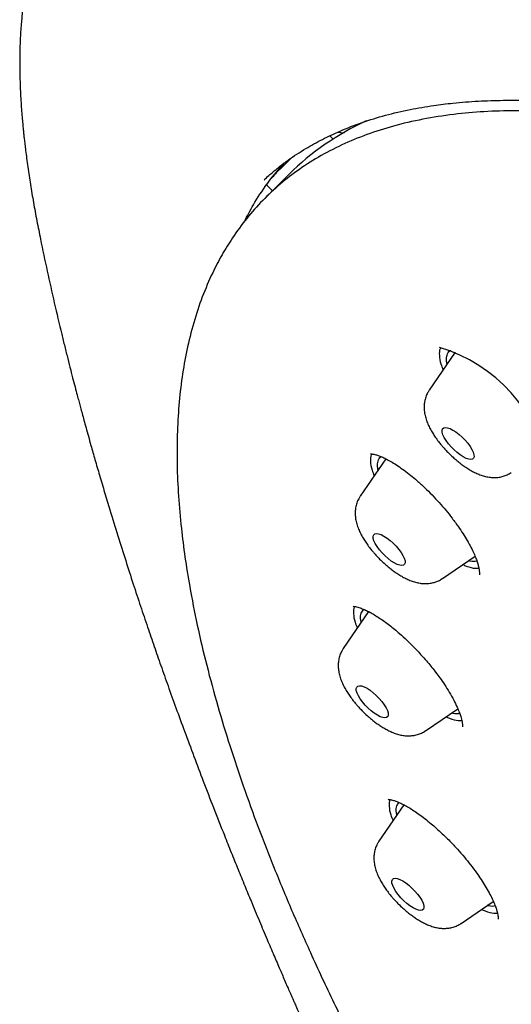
# Model space of a CAD drawing. Header units: millimetres. Extents: x 8 to 1577, y 12 to 2534.
# Tile 33 of 115: x 1302 to 1313, y 905 to 926. Entities that reach past the tile are written whole.
import ezdxf

# ---------------------------------------------------------------- set-up
doc = ezdxf.new("R2010")
doc.units = ezdxf.units.MM

msp = doc.modelspace()

# ---------------------------------------------------------------- linework, layer by layer
at = {"color": 7, "linetype": 'Continuous', "lineweight": 30}
for p, q in [((1309.626, 923.764), (1309.613, 923.752)), ((1309, 923.412), (1308.932, 923.478)), ((1309.094, 923.555), (1309.237, 923.545)), ((1307.689, 922.568), (1307.983, 922.915)), ((1308.125, 923.015), (1307.95, 922.844)), ((1308.071, 922.669), (1307.573, 922.172)), ((1307.566, 922.552), (1307.561, 922.548)), ((1307.606, 922.45), (1307.73, 922.328)), ((1307.614, 922.467), (1307.607, 922.452)), ((1307.615, 922.467), (1307.689, 922.568)), ((1311.565, 918.933), (1311.019, 918.136)), ((1310.111, 916.695), (1309.572, 915.909)), ((1311.296, 914.181), (1311.982, 914.648)), ((1309.747, 913.486), (1309.216, 912.711)), ((1310.94, 910.983), (1311.62, 911.446)), ((1310.487, 909.428), (1309.965, 908.666)), ((1311.689, 906.938), (1312.365, 907.399))]:
    msp.add_line(p, q, dxfattribs=at)
at = {"color": 7, "linetype": 'Continuous', "lineweight": 30, "flags": 128}
for points in [[(1311.735, 916.735), (1311.671, 916.776), (1311.605, 916.827), (1311.54, 916.885), (1311.478, 916.948), (1311.422, 917.013), (1311.374, 917.079), (1311.335, 917.142), (1311.308, 917.201), (1311.293, 917.253), (1311.29, 917.295), (1311.301, 917.327), (1311.324, 917.347), (1311.359, 917.354), (1311.404, 917.349), (1311.457, 917.33), (1311.517, 917.3), (1311.581, 917.259), (1311.647, 917.208), (1311.712, 917.15), (1311.774, 917.087), (1311.83, 917.022), (1311.878, 916.956), (1311.917, 916.892), (1311.944, 916.834), (1311.959, 916.782), (1311.961, 916.74), (1311.951, 916.708), (1311.928, 916.688), (1311.893, 916.68), (1311.848, 916.686), (1311.795, 916.705), (1311.735, 916.735)], [(1310.287, 914.508), (1310.223, 914.549), (1310.157, 914.599), (1310.092, 914.657), (1310.031, 914.72), (1309.974, 914.786), (1309.926, 914.852), (1309.888, 914.915), (1309.86, 914.974), (1309.845, 915.025), (1309.843, 915.068), (1309.854, 915.1), (1309.877, 915.12), (1309.911, 915.127), (1309.956, 915.121), (1310.01, 915.103), (1310.07, 915.073), (1310.134, 915.031), (1310.2, 914.981), (1310.265, 914.923), (1310.327, 914.86), (1310.383, 914.794), (1310.431, 914.728), (1310.469, 914.665), (1310.497, 914.606), (1310.512, 914.555), (1310.514, 914.512), (1310.504, 914.48), (1310.481, 914.46), (1310.446, 914.453), (1310.401, 914.459), (1310.347, 914.477), (1310.287, 914.508)], [(1309.931, 911.31), (1309.867, 911.351), (1309.801, 911.402), (1309.736, 911.46), (1309.675, 911.522), (1309.619, 911.588), (1309.57, 911.654), (1309.532, 911.717), (1309.504, 911.776), (1309.489, 911.828), (1309.487, 911.87), (1309.498, 911.902), (1309.521, 911.922), (1309.555, 911.929), (1309.6, 911.924), (1309.654, 911.905), (1309.714, 911.875), (1309.778, 911.834), (1309.844, 911.783), (1309.909, 911.725), (1309.971, 911.662), (1310.027, 911.597), (1310.075, 911.531), (1310.113, 911.467), (1310.141, 911.409), (1310.156, 911.357), (1310.158, 911.315), (1310.148, 911.283), (1310.125, 911.263), (1310.09, 911.255), (1310.045, 911.261), (1309.991, 911.279), (1309.931, 911.31)], [(1310.681, 907.265), (1310.616, 907.306), (1310.55, 907.356), (1310.485, 907.414), (1310.424, 907.477), (1310.368, 907.543), (1310.319, 907.609), (1310.281, 907.672), (1310.253, 907.731), (1310.238, 907.782), (1310.236, 907.825), (1310.247, 907.857), (1310.27, 907.877), (1310.304, 907.884), (1310.349, 907.878), (1310.403, 907.86), (1310.463, 907.83), (1310.527, 907.788), (1310.593, 907.738), (1310.658, 907.68), (1310.72, 907.617), (1310.776, 907.551), (1310.824, 907.485), (1310.863, 907.422), (1310.89, 907.363), (1310.905, 907.312), (1310.907, 907.269), (1310.897, 907.237), (1310.874, 907.217), (1310.839, 907.21), (1310.794, 907.216), (1310.741, 907.234), (1310.681, 907.265)]]:
    msp.add_lwpolyline(points, dxfattribs=at)
at = {"color": 7, "linetype": 'Continuous', "lineweight": 30}
for centre, radius, start, end in [((1312.056, 918.636), 5.67, 114.5908, 134.6475), ((1310.297, 915.893), 3.28, 10.4387, 73.345)]:
    msp.add_arc(centre, radius, start, end, dxfattribs=at)
for points, knots in [([(1330.363, 922.85), (1330.189, 922.95), (1329.853, 923.143), (1329.37, 923.419), (1328.926, 923.67), (1328.521, 923.898), (1328.155, 924.103), (1327.833, 924.283), (1327.553, 924.438), (1327.311, 924.572), (1327.088, 924.694), (1326.872, 924.812), (1326.399, 925.07), (1325.664, 925.468), (1324.408, 926.134), (1322.895, 926.917), (1321.378, 927.675), (1320.109, 928.29), (1319.082, 928.777), (1318.062, 929.249), (1317.049, 929.706), (1316.042, 930.147), (1315.2, 930.495), (1314.512, 930.764), (1313.969, 930.967), (1313.416, 931.164), (1312.959, 931.317), (1312.599, 931.431), (1312.347, 931.509), (1312.109, 931.579), (1311.894, 931.64), (1311.703, 931.692), (1311.537, 931.736), (1311.374, 931.777), (1311.2, 931.82), (1311.002, 931.866), (1310.784, 931.915), (1310.546, 931.964), (1310.295, 932.012), (1310.042, 932.055), (1309.796, 932.092), (1309.559, 932.123), (1309.327, 932.148), (1309.1, 932.168), (1308.91, 932.181), (1308.758, 932.188), (1308.646, 932.192), (1308.55, 932.195), (1308.465, 932.196), (1308.38, 932.196), (1308.286, 932.196), (1308.176, 932.194), (1308.052, 932.189), (1307.912, 932.182), (1307.764, 932.171), (1307.605, 932.156), (1307.447, 932.137), (1307.295, 932.114), (1307.161, 932.091), (1307.043, 932.067), (1306.93, 932.042), (1306.811, 932.013), (1306.679, 931.976), (1306.536, 931.932), (1306.384, 931.879), (1306.238, 931.821), (1306.108, 931.764), (1306.007, 931.716), (1305.933, 931.678), (1305.875, 931.647), (1305.819, 931.615), (1305.755, 931.578), (1305.671, 931.527), (1305.568, 931.459), (1305.446, 931.371), (1305.32, 931.27), (1305.184, 931.154), (1305.095, 931.064), (1305.048, 931.016)], [0, 0, 0, 0, 0.0170772, 0.0328943, 0.0474538, 0.0607575, 0.0728073, 0.0836045, 0.0926384, 0.1005605, 0.1076749, 0.1148013, 0.1219853, 0.1547593, 0.1882262, 0.2480001, 0.307775, 0.343357, 0.3789401, 0.414533, 0.4501515, 0.485797, 0.5215886, 0.5412134, 0.5612538, 0.5819018, 0.6034357, 0.6133952, 0.623469, 0.6328648, 0.641354, 0.6489363, 0.6556111, 0.6614484, 0.6686521, 0.676768, 0.6857987, 0.6957499, 0.706621, 0.7177991, 0.7283222, 0.7388241, 0.7492995, 0.7597434, 0.7698345, 0.7758402, 0.7811477, 0.7857576, 0.7896709, 0.7934313, 0.7981292, 0.8034429, 0.8096117, 0.8166371, 0.8244968, 0.8322732, 0.8413779, 0.8495722, 0.8568575, 0.8632345, 0.8691575, 0.8759007, 0.8835423, 0.8920659, 0.9014914, 0.9112399, 0.9196892, 0.926739, 0.9312921, 0.9349747, 0.9386613, 0.9432695, 0.9488005, 0.9570134, 0.9666704, 0.9773369, 0.9879596, 1, 1, 1, 1]), ([(1304.051, 929.79), (1304.012, 929.74), (1303.942, 929.65), (1303.852, 929.531), (1303.785, 929.439), (1303.734, 929.369), (1303.693, 929.31), (1303.654, 929.254), (1303.615, 929.196), (1303.563, 929.119), (1303.499, 929.022), (1303.427, 928.907), (1303.358, 928.793), (1303.291, 928.677), (1303.226, 928.56), (1303.167, 928.448), (1303.119, 928.353), (1303.081, 928.274), (1303.046, 928.199), (1303.006, 928.112), (1302.962, 928.011), (1302.92, 927.907), (1302.872, 927.784), (1302.821, 927.644), (1302.763, 927.473), (1302.709, 927.292), (1302.659, 927.108), (1302.619, 926.939), (1302.589, 926.801), (1302.567, 926.687), (1302.551, 926.597), (1302.536, 926.509), (1302.522, 926.424), (1302.51, 926.342), (1302.499, 926.259), (1302.488, 926.168), (1302.476, 926.061), (1302.463, 925.934), (1302.45, 925.787), (1302.439, 925.624), (1302.431, 925.454), (1302.426, 925.288), (1302.423, 925.131), (1302.422, 924.98), (1302.424, 924.809), (1302.428, 924.619), (1302.436, 924.413), (1302.447, 924.221), (1302.459, 924.043), (1302.472, 923.881), (1302.484, 923.738), (1302.496, 923.615), (1302.507, 923.51), (1302.518, 923.409), (1302.531, 923.298), (1302.547, 923.163), (1302.568, 923.003), (1302.601, 922.766), (1302.647, 922.457), (1302.711, 922.08), (1302.782, 921.696), (1302.877, 921.216), (1302.998, 920.642), (1303.146, 919.977), (1303.271, 919.448), (1303.367, 919.056), (1303.43, 918.805), (1303.49, 918.568), (1303.545, 918.354), (1303.594, 918.167), (1303.634, 918.013), (1303.669, 917.885), (1303.7, 917.768), (1303.734, 917.643), (1303.772, 917.501), (1303.816, 917.342), (1303.865, 917.165), (1303.928, 916.943), (1304.005, 916.67), (1304.101, 916.34), (1304.205, 915.989), (1304.332, 915.565), (1304.479, 915.088), (1304.643, 914.567), (1304.802, 914.074), (1304.956, 913.609), (1305.103, 913.172), (1305.244, 912.758), (1305.387, 912.347), (1305.539, 911.918), (1305.705, 911.456), (1305.886, 910.962), (1306.078, 910.447), (1306.28, 909.913), (1306.493, 909.36), (1306.689, 908.863), (1306.862, 908.429), (1307.004, 908.077), (1307.143, 907.736), (1307.292, 907.374), (1307.449, 906.998), (1307.61, 906.616), (1307.754, 906.277), (1307.882, 905.979), (1307.98, 905.752), (1308.053, 905.585), (1308.102, 905.471), (1308.143, 905.377), (1308.175, 905.305), (1308.204, 905.238), (1308.241, 905.154), (1308.293, 905.035), (1308.363, 904.877), (1308.45, 904.682), (1308.554, 904.448), (1308.675, 904.179), (1308.809, 903.884), (1308.95, 903.575), (1309.095, 903.259), (1309.244, 902.936), (1309.397, 902.607), (1309.585, 902.207), (1309.811, 901.731), (1310.077, 901.178), (1310.354, 900.607), (1310.643, 900.02), (1310.944, 899.417), (1311.253, 898.806), (1311.563, 898.201), (1311.895, 897.561), (1312.244, 896.896), (1312.61, 896.209), (1312.964, 895.56), (1313.304, 894.95), (1313.626, 894.384), (1313.929, 893.864), (1314.214, 893.381), (1314.496, 892.913), (1314.822, 892.383), (1315.208, 891.767), (1315.664, 891.06), (1316.067, 890.45), (1316.405, 889.951), (1316.658, 889.584), (1316.901, 889.236), (1317.119, 888.928), (1317.296, 888.68), (1317.434, 888.488), (1317.544, 888.338), (1317.65, 888.192), (1317.766, 888.035), (1317.917, 887.83), (1318.11, 887.571), (1318.353, 887.25), (1318.622, 886.898), (1318.917, 886.518), (1319.235, 886.114), (1319.588, 885.673), (1319.975, 885.198), (1320.384, 884.706), (1320.871, 884.13), (1321.422, 883.493), (1322.032, 882.808), (1322.62, 882.165), (1323.181, 881.565), (1323.679, 881.045), (1324.117, 880.596), (1324.496, 880.212), (1324.857, 879.853), (1325.203, 879.513), (1325.614, 879.114), (1326.111, 878.638), (1326.711, 878.077), (1327.349, 877.492), (1328.025, 876.887), (1328.736, 876.264), (1329.48, 875.628), (1330.256, 874.981), (1330.98, 874.392), (1331.64, 873.866), (1332.216, 873.414), (1332.772, 872.985), (1333.297, 872.586), (1333.789, 872.216), (1334.249, 871.875), (1334.677, 871.562), (1335.075, 871.272), (1335.454, 871), (1335.81, 870.745), (1336.144, 870.509), (1336.409, 870.322), (1336.626, 870.17), (1336.815, 870.038), (1337.03, 869.888), (1337.292, 869.706), (1337.605, 869.49), (1337.972, 869.236), (1338.38, 868.957), (1338.827, 868.652), (1339.315, 868.321), (1339.731, 868.041), (1339.984, 867.872), (1340.061, 867.82)], [0, 0, 0, 0, 0.002149, 0.003878, 0.005224, 0.006211, 0.007064, 0.007948, 0.008864, 0.009813, 0.011708, 0.013695, 0.015708, 0.01777, 0.019996, 0.022306, 0.024189, 0.025493, 0.026916, 0.028702, 0.03085, 0.033111, 0.035097, 0.038365, 0.041754, 0.045954, 0.049896, 0.053338, 0.05667, 0.058624, 0.060537, 0.062387, 0.064173, 0.065894, 0.06755, 0.069387, 0.071627, 0.074268, 0.077307, 0.080742, 0.084288, 0.08765, 0.090829, 0.093863, 0.096778, 0.101118, 0.105168, 0.10893, 0.112386, 0.115519, 0.118257, 0.120603, 0.122557, 0.12427, 0.126353, 0.128906, 0.131926, 0.135412, 0.142274, 0.149226, 0.156241, 0.163301, 0.175373, 0.18733, 0.199059, 0.203603, 0.208111, 0.212334, 0.216081, 0.219352, 0.222149, 0.224167, 0.22605, 0.228217, 0.23068, 0.23344, 0.236496, 0.239847, 0.244939, 0.250589, 0.256763, 0.262921, 0.272174, 0.280917, 0.289151, 0.296878, 0.304099, 0.31083, 0.317346, 0.324361, 0.331876, 0.33989, 0.348403, 0.356799, 0.36563, 0.374896, 0.38056, 0.386251, 0.39163, 0.39668, 0.403321, 0.409288, 0.414583, 0.419204, 0.423152, 0.425178, 0.426966, 0.428428, 0.429512, 0.430348, 0.431515, 0.433405, 0.43585, 0.438851, 0.442408, 0.446612, 0.451244, 0.455974, 0.46079, 0.465694, 0.470685, 0.475763, 0.483873, 0.492197, 0.500735, 0.509488, 0.518455, 0.527628, 0.536621, 0.545234, 0.555828, 0.565835, 0.575247, 0.584014, 0.59213, 0.59947, 0.606184, 0.612552, 0.619177, 0.628442, 0.638212, 0.6485, 0.653534, 0.658683, 0.663538, 0.667723, 0.671241, 0.673602, 0.675526, 0.677359, 0.679493, 0.681929, 0.685648, 0.689985, 0.694942, 0.699891, 0.705334, 0.711276, 0.717722, 0.724556, 0.731257, 0.741133, 0.750535, 0.759408, 0.767739, 0.775543, 0.781315, 0.786775, 0.791928, 0.796775, 0.801487, 0.80935, 0.817694, 0.826518, 0.835805, 0.845534, 0.855673, 0.866201, 0.87713, 0.885068, 0.893001, 0.900528, 0.907646, 0.914357, 0.920555, 0.926365, 0.931787, 0.936826, 0.941833, 0.946386, 0.950481, 0.952731, 0.955284, 0.958226, 0.961561, 0.966044, 0.971083, 0.976678, 0.982828, 0.989531, 0.996788, 1, 1, 1, 1]), ([(1307.553, 922.556), (1307.586, 922.586), (1307.647, 922.641), (1307.737, 922.721), (1307.821, 922.79), (1307.903, 922.855), (1307.98, 922.913), (1308.091, 922.994), (1308.239, 923.095), (1308.476, 923.243), (1308.775, 923.409), (1309.168, 923.594), (1309.608, 923.765), (1310.099, 923.916), (1310.601, 924.033), (1311.075, 924.115), (1311.552, 924.174), (1312.038, 924.212), (1312.569, 924.23), (1313.106, 924.225), (1313.67, 924.199), (1314.234, 924.151), (1314.887, 924.074), (1315.619, 923.962), (1316.468, 923.796), (1317.335, 923.593), (1318.227, 923.353), (1319.143, 923.074), (1319.825, 922.843), (1320.258, 922.689), (1320.435, 922.625), (1320.618, 922.558), (1320.802, 922.488), (1320.977, 922.422), (1321.127, 922.364), (1321.258, 922.313), (1321.387, 922.262), (1321.535, 922.204), (1321.703, 922.136), (1321.952, 922.034), (1322.267, 921.903), (1322.645, 921.741), (1323.018, 921.578), (1323.393, 921.41), (1323.77, 921.236), (1324.15, 921.058), (1324.524, 920.878), (1324.812, 920.737), (1325.011, 920.639), (1325.136, 920.576), (1325.278, 920.505), (1325.449, 920.419), (1325.652, 920.315), (1325.886, 920.194), (1326.152, 920.056), (1326.358, 919.947), (1326.477, 919.883), (1326.495, 919.874)], [0, 0, 0, 0, 0.0117065, 0.0219706, 0.0307912, 0.0384565, 0.0459232, 0.0532674, 0.0701824, 0.0870156, 0.1170843, 0.147201, 0.1830106, 0.2188038, 0.2546068, 0.2874313, 0.3131095, 0.3459183, 0.3764154, 0.4069174, 0.4375342, 0.4696744, 0.4970784, 0.539023, 0.5798477, 0.6205446, 0.6612342, 0.7019275, 0.7426242, 0.7498577, 0.7573504, 0.7651076, 0.7731295, 0.7806854, 0.7870506, 0.7919688, 0.7970539, 0.8031919, 0.8103824, 0.8179326, 0.8339422, 0.8490354, 0.8640589, 0.879083, 0.8941076, 0.9091325, 0.9241314, 0.9382416, 0.9428973, 0.9474278, 0.9527929, 0.9594169, 0.9673028, 0.9762793, 0.9864803, 0.9979104, 1, 1, 1, 1]), ([(1352.458, 860.841), (1352.727, 860.7), (1353.265, 860.42), (1354.134, 859.988), (1355.065, 859.545), (1356.05, 859.103), (1356.995, 858.705), (1357.9, 858.348), (1358.765, 858.031), (1359.605, 857.748), (1360.419, 857.498), (1361.207, 857.28), (1362.016, 857.082), (1362.841, 856.912), (1363.669, 856.776), (1364.458, 856.682), (1365.21, 856.628), (1365.932, 856.614), (1366.611, 856.639), (1367.246, 856.701), (1367.841, 856.797), (1368.405, 856.928), (1368.956, 857.099), (1369.487, 857.313), (1369.991, 857.573), (1370.453, 857.869), (1370.874, 858.2), (1371.258, 858.569), (1371.598, 858.968), (1371.896, 859.394), (1372.155, 859.844), (1372.379, 860.327), (1372.574, 860.856), (1372.736, 861.435), (1372.86, 862.06), (1372.942, 862.713), (1372.984, 863.392), (1372.986, 864.102), (1372.95, 864.83), (1372.877, 865.572), (1372.771, 866.327), (1372.629, 867.107), (1372.447, 867.935), (1372.221, 868.813), (1371.951, 869.734), (1371.644, 870.67), (1371.302, 871.62), (1370.923, 872.591), (1370.515, 873.566), (1370.079, 874.541), (1369.619, 875.514), (1369.128, 876.503), (1368.589, 877.537), (1368.001, 878.615), (1367.367, 879.727), (1366.706, 880.841), (1366.019, 881.955), (1365.301, 883.078), (1364.566, 884.189), (1363.817, 885.287), (1363.056, 886.37), (1362.27, 887.456), (1361.436, 888.579), (1360.551, 889.736), (1359.625, 890.914), (1358.684, 892.08), (1357.729, 893.232), (1356.753, 894.381), (1355.775, 895.504), (1354.796, 896.6), (1353.82, 897.67), (1352.828, 898.732), (1351.792, 899.817), (1350.712, 900.922), (1349.598, 902.034), (1348.482, 903.12), (1347.368, 904.181), (1346.244, 905.225), (1345.133, 906.233), (1344.035, 907.205), (1342.953, 908.141), (1341.867, 909.058), (1340.747, 909.983), (1339.591, 910.912), (1338.415, 911.832), (1337.252, 912.716), (1336.103, 913.566), (1334.958, 914.388), (1333.839, 915.167), (1332.746, 915.905), (1331.681, 916.602), (1330.623, 917.272), (1329.544, 917.932), (1328.444, 918.579), (1327.339, 919.204), (1326.259, 919.787), (1325.205, 920.329), (1324.168, 920.837), (1323.167, 921.3), (1322.202, 921.72), (1321.273, 922.099), (1320.364, 922.445), (1319.447, 922.767), (1318.528, 923.06), (1317.617, 923.319), (1316.742, 923.534), (1315.902, 923.709), (1315.089, 923.844), (1314.32, 923.939), (1313.592, 923.994), (1312.905, 924.013), (1312.245, 923.997), (1311.595, 923.943), (1310.959, 923.85), (1310.346, 923.712), (1309.774, 923.537), (1309.243, 923.323), (1308.747, 923.072), (1308.295, 922.787), (1307.886, 922.471), (1307.518, 922.127), (1307.183, 921.75), (1306.901, 921.367), (1306.666, 920.984), (1306.452, 920.574), (1306.25, 920.101), (1306.069, 919.557), (1305.929, 918.994), (1305.827, 918.415), (1305.759, 917.822), (1305.725, 917.207), (1305.722, 916.571), (1305.751, 915.916), (1305.808, 915.269), (1305.888, 914.635), (1305.997, 913.96), (1306.145, 913.205), (1306.342, 912.365), (1306.571, 911.521), (1306.828, 910.674), (1307.11, 909.827), (1307.422, 908.969), (1307.761, 908.099), (1308.127, 907.22), (1308.542, 906.277), (1309.013, 905.269), (1309.54, 904.204), (1310.097, 903.132), (1310.683, 902.057), (1311.302, 900.968), (1311.943, 899.886), (1312.602, 898.814), (1313.276, 897.753), (1313.978, 896.683), (1314.729, 895.575), (1315.53, 894.429), (1316.375, 893.257), (1317.239, 892.093), (1318.121, 890.939), (1319.027, 889.784), (1319.94, 888.651), (1320.858, 887.541), (1321.778, 886.454), (1322.717, 885.371), (1323.701, 884.261), (1324.733, 883.126), (1325.801, 881.979), (1326.875, 880.854), (1327.952, 879.751), (1329.043, 878.661), (1330.126, 877.604), (1331.199, 876.58), (1332.261, 875.59), (1333.331, 874.615), (1334.337, 873.719), (1335.278, 872.898), (1336.233, 872.081), (1337.273, 871.21), (1338.396, 870.293), (1339.351, 869.531), (1339.931, 869.082), (1340.137, 868.923)], [0, 0, 0, 0, 0.004427, 0.008853, 0.014514, 0.020176, 0.025836, 0.031112, 0.036388, 0.041664, 0.046816, 0.051969, 0.057122, 0.063103, 0.069085, 0.074885, 0.080688, 0.086491, 0.092291, 0.097778, 0.103267, 0.108756, 0.114243, 0.120224, 0.126206, 0.132006, 0.137809, 0.143612, 0.149412, 0.154899, 0.160388, 0.165877, 0.171364, 0.177345, 0.183327, 0.189127, 0.19493, 0.200734, 0.206533, 0.21202, 0.217509, 0.222998, 0.228485, 0.234467, 0.240448, 0.246248, 0.252051, 0.257855, 0.263655, 0.269141, 0.27463, 0.28012, 0.285606, 0.291588, 0.297569, 0.303369, 0.309172, 0.314976, 0.320776, 0.326262, 0.331751, 0.337241, 0.342727, 0.348709, 0.35469, 0.36049, 0.366294, 0.372097, 0.377897, 0.383383, 0.388872, 0.394362, 0.399848, 0.40583, 0.411812, 0.417611, 0.423415, 0.429218, 0.435018, 0.440504, 0.445993, 0.451483, 0.456969, 0.462951, 0.468933, 0.474732, 0.480536, 0.486339, 0.492139, 0.497625, 0.503115, 0.508604, 0.51409, 0.520072, 0.526054, 0.531854, 0.537657, 0.54346, 0.54926, 0.554746, 0.560236, 0.565725, 0.571211, 0.577193, 0.583175, 0.588975, 0.594778, 0.600581, 0.606381, 0.611867, 0.617357, 0.622846, 0.628332, 0.634314, 0.640296, 0.646096, 0.651899, 0.657702, 0.663502, 0.668989, 0.674478, 0.679967, 0.685454, 0.68988, 0.694307, 0.699967, 0.705629, 0.71129, 0.716565, 0.721842, 0.727117, 0.73227, 0.737423, 0.742575, 0.747002, 0.751428, 0.757089, 0.762751, 0.768411, 0.773687, 0.778964, 0.784239, 0.789391, 0.794545, 0.799697, 0.805678, 0.81166, 0.81746, 0.823263, 0.829066, 0.834866, 0.840353, 0.845842, 0.851331, 0.856818, 0.862799, 0.868781, 0.874581, 0.880384, 0.886188, 0.891987, 0.897474, 0.902963, 0.908452, 0.913939, 0.919921, 0.925902, 0.931702, 0.937505, 0.943309, 0.949109, 0.954595, 0.960084, 0.965574, 0.97106, 0.975486, 0.979913, 0.985574, 0.991236, 0.996896, 1, 1, 1, 1]), ([(1307.142, 921.681), (1307.202, 921.799), (1307.343, 922.077), (1307.515, 922.325), (1307.614, 922.467)], [0, 0, 0, 0, 0.4247757, 1, 1, 1, 1]), ([(1311.264, 919.031), (1311.259, 919.023), (1311.231, 918.984), (1311.229, 918.869), (1311.249, 918.72), (1311.296, 918.607), (1311.313, 918.565)], [0, 0, 0, 0, 0.085426, 0.439378, 0.793329, 1, 1, 1, 1]), ([(1311.395, 918.685), (1311.39, 918.708), (1311.373, 918.785), (1311.393, 918.879), (1311.426, 918.953), (1311.467, 918.97), (1311.475, 918.973)], [0, 0, 0, 0, 0.160455, 0.537947, 0.915438, 1, 1, 1, 1]), ([(1311.02, 918.134), (1311.009, 918.117), (1310.978, 918.073), (1310.945, 917.992), (1310.92, 917.898), (1310.91, 917.802), (1310.914, 917.705), (1310.931, 917.604), (1310.961, 917.501), (1311.002, 917.399), (1311.051, 917.303), (1311.104, 917.214), (1311.163, 917.126), (1311.223, 917.046), (1311.28, 916.976), (1311.334, 916.914), (1311.382, 916.862), (1311.414, 916.829), (1311.426, 916.818)], [0, 0, 0, 0, 0.040532, 0.105494, 0.173143, 0.236727, 0.303927, 0.376849, 0.456671, 0.537679, 0.611302, 0.681065, 0.74726, 0.818559, 0.87069, 0.915532, 0.970874, 1, 1, 1, 1]), ([(1309.813, 916.798), (1309.809, 916.792), (1309.783, 916.755), (1309.782, 916.642), (1309.802, 916.493), (1309.849, 916.38), (1309.866, 916.338)], [0, 0, 0, 0, 0.066088, 0.427523, 0.788959, 1, 1, 1, 1]), ([(1309.785, 916.803), (1309.786, 916.802), (1309.787, 916.8), (1309.8, 916.799), (1309.826, 916.797), (1309.86, 916.791), (1309.904, 916.781), (1309.964, 916.762), (1310.043, 916.729), (1310.136, 916.684), (1310.242, 916.625), (1310.362, 916.549), (1310.493, 916.456), (1310.628, 916.352), (1310.772, 916.231), (1310.923, 916.093), (1311.08, 915.938), (1311.227, 915.779), (1311.369, 915.614), (1311.506, 915.442), (1311.627, 915.277), (1311.732, 915.12), (1311.82, 914.976), (1311.896, 914.838), (1311.956, 914.713), (1312.001, 914.604), (1312.033, 914.512), (1312.055, 914.434), (1312.066, 914.377), (1312.071, 914.337), (1312.074, 914.306), (1312.074, 914.282), (1312.074, 914.267), (1312.074, 914.262), (1312.075, 914.262), (1312.075, 914.262)], [0, 0, 0, 0, 0.026, 0.05428, 0.076989, 0.096906, 0.116619, 0.145801, 0.17455, 0.204558, 0.2367, 0.270988, 0.307348, 0.343292, 0.377561, 0.420626, 0.460977, 0.500882, 0.540846, 0.581348, 0.624593, 0.658943, 0.694885, 0.73116, 0.765295, 0.797243, 0.827013, 0.85491, 0.881549, 0.898634, 0.915188, 0.934515, 0.960054, 0.991643, 1, 1, 1, 1]), ([(1309.948, 916.457), (1309.943, 916.48), (1309.926, 916.557), (1309.946, 916.651), (1309.975, 916.722), (1310.011, 916.738), (1310.014, 916.739)], [0, 0, 0, 0, 0.169564, 0.568486, 0.967407, 1, 1, 1, 1]), ([(1311.426, 916.818), (1311.457, 916.787), (1311.5, 916.745), (1311.567, 916.685), (1311.625, 916.637), (1311.695, 916.582), (1311.77, 916.529), (1311.849, 916.478), (1311.931, 916.43), (1312.018, 916.388), (1312.108, 916.351), (1312.202, 916.323), (1312.297, 916.306), (1312.391, 916.3), (1312.484, 916.307), (1312.574, 916.326), (1312.659, 916.359), (1312.717, 916.387), (1312.742, 916.407), (1312.743, 916.408)], [0, 0, 0, 0, 0.078949, 0.111196, 0.164548, 0.219639, 0.278732, 0.340605, 0.405148, 0.472464, 0.542668, 0.614695, 0.684517, 0.750549, 0.813725, 0.875415, 0.936559, 0.997696, 1, 1, 1, 1]), ([(1309.573, 915.906), (1309.561, 915.89), (1309.531, 915.846), (1309.497, 915.765), (1309.473, 915.671), (1309.463, 915.575), (1309.467, 915.478), (1309.483, 915.377), (1309.513, 915.273), (1309.555, 915.172), (1309.603, 915.076), (1309.656, 914.987), (1309.716, 914.899), (1309.775, 914.819), (1309.832, 914.749), (1309.887, 914.687), (1309.935, 914.635), (1309.967, 914.602), (1309.978, 914.59)], [0, 0, 0, 0, 0.040047, 0.105042, 0.172725, 0.236341, 0.303575, 0.376534, 0.456396, 0.537446, 0.611106, 0.680904, 0.747133, 0.818468, 0.870625, 0.915489, 0.970859, 1, 1, 1, 1]), ([(1309.978, 914.59), (1310.009, 914.56), (1310.053, 914.517), (1310.12, 914.458), (1310.178, 914.409), (1310.248, 914.355), (1310.322, 914.302), (1310.401, 914.251), (1310.484, 914.203), (1310.57, 914.16), (1310.661, 914.124), (1310.755, 914.096), (1310.85, 914.078), (1310.944, 914.073), (1311.036, 914.079), (1311.126, 914.098), (1311.212, 914.132), (1311.269, 914.16), (1311.294, 914.18), (1311.295, 914.181)], [0, 0, 0, 0, 0.078947, 0.111192, 0.164543, 0.219631, 0.278722, 0.340593, 0.405134, 0.472448, 0.54265, 0.614674, 0.684494, 0.750523, 0.813698, 0.875386, 0.936527, 0.997663, 1, 1, 1, 1]), ([(1311.726, 914.474), (1311.75, 914.463), (1311.847, 914.419), (1311.963, 914.392), (1312.037, 914.397), (1312.061, 914.398)], [0, 0, 0, 0, 0.182877, 0.726038, 1, 1, 1, 1]), ([(1312.018, 914.553), (1312.015, 914.552), (1311.98, 914.534), (1311.92, 914.534), (1311.854, 914.551), (1311.843, 914.554)], [0, 0, 0, 0, 0.072822, 0.848251, 1, 1, 1, 1]), ([(1309.424, 913.599), (1309.425, 913.598), (1309.426, 913.596), (1309.449, 913.595), (1309.494, 913.588), (1309.54, 913.575), (1309.6, 913.554), (1309.677, 913.522), (1309.771, 913.475), (1309.871, 913.418), (1310.006, 913.333), (1310.181, 913.207), (1310.377, 913.046), (1310.556, 912.882), (1310.718, 912.721), (1310.863, 912.564), (1310.982, 912.427), (1311.074, 912.316), (1311.16, 912.206), (1311.25, 912.085), (1311.347, 911.945), (1311.446, 911.788), (1311.535, 911.63), (1311.604, 911.487), (1311.651, 911.373), (1311.68, 911.288), (1311.699, 911.222), (1311.708, 911.176), (1311.714, 911.14), (1311.717, 911.109), (1311.718, 911.083), (1311.717, 911.068), (1311.718, 911.067), (1311.719, 911.065)], [0, 0, 0, 0, 0.031666, 0.062939, 0.088332, 0.112723, 0.136344, 0.170305, 0.202471, 0.233022, 0.262974, 0.321315, 0.377996, 0.418482, 0.462449, 0.507962, 0.538363, 0.565072, 0.589681, 0.618866, 0.653331, 0.693014, 0.737315, 0.778004, 0.812393, 0.840531, 0.862816, 0.885536, 0.902226, 0.920138, 0.941392, 0.968522, 1, 1, 1, 1]), ([(1309.453, 913.594), (1309.451, 913.59), (1309.426, 913.554), (1309.426, 913.444), (1309.446, 913.295), (1309.493, 913.182), (1309.51, 913.14)], [0, 0, 0, 0, 0.0435568, 0.4137121, 0.7838674, 1, 1, 1, 1]), ([(1309.592, 913.26), (1309.587, 913.282), (1309.571, 913.359), (1309.585, 913.456), (1309.627, 913.508), (1309.647, 913.533)], [0, 0, 0, 0, 0.17914, 0.600591, 1, 1, 1, 1]), ([(1309.216, 912.708), (1309.205, 912.692), (1309.175, 912.648), (1309.142, 912.567), (1309.117, 912.473), (1309.107, 912.377), (1309.111, 912.28), (1309.127, 912.179), (1309.158, 912.075), (1309.199, 911.974), (1309.248, 911.878), (1309.301, 911.789), (1309.36, 911.701), (1309.419, 911.621), (1309.476, 911.551), (1309.531, 911.489), (1309.579, 911.437), (1309.611, 911.404), (1309.622, 911.393)], [0, 0, 0, 0, 0.039636, 0.104659, 0.172371, 0.236015, 0.303277, 0.376268, 0.456164, 0.537248, 0.610939, 0.680767, 0.747024, 0.81839, 0.870569, 0.915453, 0.970847, 1, 1, 1, 1]), ([(1309.622, 911.393), (1309.653, 911.362), (1309.697, 911.32), (1309.764, 911.26), (1309.822, 911.212), (1309.892, 911.157), (1309.967, 911.104), (1310.045, 911.053), (1310.128, 911.005), (1310.214, 910.963), (1310.305, 910.926), (1310.399, 910.898), (1310.494, 910.881), (1310.588, 910.875), (1310.68, 910.881), (1310.771, 910.9), (1310.856, 910.934), (1310.913, 910.962), (1310.938, 910.982), (1310.939, 910.983)], [0, 0, 0, 0, 0.07899, 0.111254, 0.164634, 0.219753, 0.278877, 0.340783, 0.405359, 0.472711, 0.542951, 0.615016, 0.684874, 0.75094, 0.814149, 0.875872, 0.937047, 0.998217, 1, 1, 1, 1]), ([(1311.37, 911.276), (1311.394, 911.265), (1311.491, 911.222), (1311.606, 911.195), (1311.679, 911.199), (1311.703, 911.201)], [0, 0, 0, 0, 0.184582, 0.732809, 1, 1, 1, 1]), ([(1311.657, 911.353), (1311.656, 911.352), (1311.622, 911.336), (1311.564, 911.336), (1311.498, 911.353), (1311.487, 911.356)], [0, 0, 0, 0, 0.034102, 0.841914, 1, 1, 1, 1]), ([(1310.161, 909.545), (1310.161, 909.545), (1310.16, 909.543), (1310.169, 909.542), (1310.193, 909.539), (1310.228, 909.532), (1310.274, 909.52), (1310.337, 909.498), (1310.422, 909.462), (1310.516, 909.414), (1310.617, 909.356), (1310.726, 909.286), (1310.841, 909.205), (1310.963, 909.111), (1311.107, 908.992), (1311.272, 908.844), (1311.448, 908.672), (1311.611, 908.499), (1311.756, 908.332), (1311.89, 908.166), (1312.007, 908.009), (1312.111, 907.858), (1312.2, 907.717), (1312.278, 907.58), (1312.341, 907.456), (1312.389, 907.348), (1312.424, 907.255), (1312.447, 907.179), (1312.459, 907.123), (1312.465, 907.085), (1312.467, 907.055), (1312.468, 907.034), (1312.467, 907.023), (1312.469, 907.023), (1312.47, 907.023)], [0, 0, 0, 0, 0.008818, 0.037771, 0.06199, 0.083807, 0.105457, 0.137608, 0.169368, 0.201041, 0.232756, 0.264492, 0.296582, 0.329925, 0.364576, 0.412772, 0.461314, 0.506496, 0.548191, 0.587701, 0.630457, 0.66506, 0.701814, 0.739251, 0.774548, 0.807633, 0.838526, 0.86766, 0.895761, 0.913941, 0.931693, 0.952134, 0.978648, 1, 1, 1, 1]), ([(1310.196, 909.538), (1310.195, 909.538), (1310.174, 909.505), (1310.176, 909.398), (1310.195, 909.25), (1310.242, 909.137), (1310.259, 909.095)], [0, 0, 0, 0, 0.0057158, 0.390516, 0.7753163, 1, 1, 1, 1]), ([(1310.341, 909.214), (1310.336, 909.237), (1310.32, 909.314), (1310.333, 909.406), (1310.371, 909.454), (1310.388, 909.475)], [0, 0, 0, 0, 0.190849, 0.639847, 1, 1, 1, 1]), ([(1309.965, 908.663), (1309.954, 908.646), (1309.924, 908.602), (1309.891, 908.522), (1309.866, 908.428), (1309.856, 908.332), (1309.86, 908.235), (1309.876, 908.134), (1309.907, 908.03), (1309.948, 907.929), (1309.997, 907.833), (1310.05, 907.744), (1310.109, 907.656), (1310.168, 907.576), (1310.225, 907.506), (1310.28, 907.444), (1310.328, 907.392), (1310.36, 907.359), (1310.371, 907.347)], [0, 0, 0, 0, 0.0394763, 0.1045104, 0.1722331, 0.2358874, 0.303161, 0.3761638, 0.4560731, 0.5371707, 0.6108745, 0.6807142, 0.7469822, 0.8183599, 0.8705476, 0.9154391, 0.9708418, 1, 1, 1, 1]), ([(1310.371, 907.347), (1310.402, 907.317), (1310.446, 907.274), (1310.513, 907.215), (1310.571, 907.166), (1310.641, 907.112), (1310.716, 907.059), (1310.794, 907.008), (1310.877, 906.96), (1310.963, 906.917), (1311.054, 906.881), (1311.148, 906.853), (1311.243, 906.835), (1311.337, 906.83), (1311.429, 906.836), (1311.52, 906.855), (1311.605, 906.889), (1311.662, 906.917), (1311.687, 906.937), (1311.688, 906.937)], [0, 0, 0, 0, 0.079002, 0.11127, 0.164658, 0.219785, 0.278918, 0.340833, 0.405419, 0.47278, 0.543031, 0.615106, 0.684975, 0.751051, 0.814269, 0.876001, 0.937185, 0.998364, 1, 1, 1, 1]), ([(1312.119, 907.231), (1312.143, 907.22), (1312.24, 907.177), (1312.355, 907.149), (1312.428, 907.154), (1312.451, 907.155)], [0, 0, 0, 0, 0.184914, 0.734127, 1, 1, 1, 1]), ([(1312.404, 907.306), (1312.403, 907.306), (1312.37, 907.291), (1312.314, 907.291), (1312.247, 907.308), (1312.236, 907.311)], [0, 0, 0, 0, 0.01237, 0.838357, 1, 1, 1, 1])]:
    msp.add_open_spline(points, degree=3, knots=knots, dxfattribs=at)
msp.add_open_spline([(1307.95, 922.844), (1307.923, 922.817), (1307.869, 922.763), (1307.789, 922.68), (1307.722, 922.609), (1307.7, 922.581), (1307.689, 922.568)], degree=3, dxfattribs=at)

doc.saveas('drawing.dxf')
